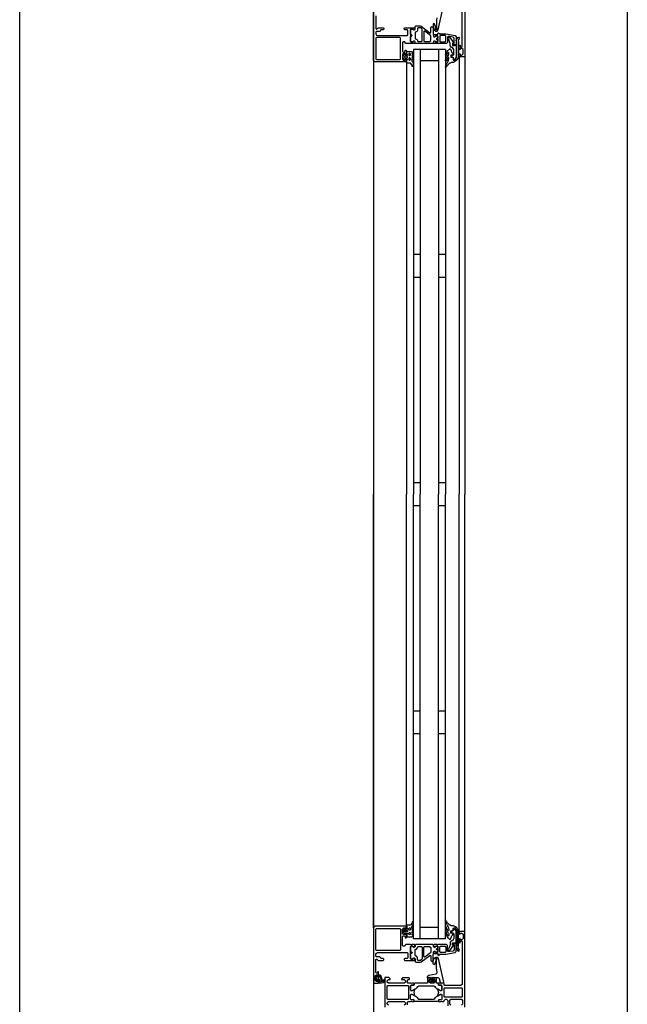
# Model space of a CAD drawing. Header units: millimetres. Extents: x -532 to 413144, y -532 to 654275.
# Tile 204 of 210: x 46800 to 47332, y 27903 to 28766. Entities that reach past the tile are written whole.
import ezdxf

# ---------------------------------------------------------------- set-up
doc = ezdxf.new("R2010")
doc.units = ezdxf.units.MM
doc.header["$LTSCALE"] = 100
doc.layers.add('A-0310-KOZIJN-BU', color=7, linetype='Continuous')
doc.layers.add('A-0410-AFWERKING-GEVEL', color=7, linetype='Continuous')

msp = doc.modelspace()

# ---------------------------------------------------------------- linework, layer by layer
at = {"layer": 'A-0310-KOZIJN-BU'}
for p, q in [((47151, 28560), (47145, 28560)), ((47173, 28560), (47167, 28560)), ((47151, 28540), (47145, 28540)), ((47173, 28540), (47167, 28540)), ((47151, 28360), (47145, 28360)), ((47173, 28360), (47167, 28360)), ((47145, 28340), (47151, 28340)), ((47167, 28340), (47173, 28340)), ((47145, 28160), (47151, 28160)), ((47167, 28160), (47173, 28160)), ((47145, 28140), (47151, 28140)), ((47167, 28140), (47173, 28140))]:
    msp.add_line(p, q, dxfattribs=at)
at = {"layer": 'A-0310-KOZIJN-BU', "ltscale": 10}
for points in [[(47190, 28800), (47190, 28734), (47189.5, 28733.5), (47185.5, 28733.5), (47185, 28734), (47185, 28735.5), (47185.5, 28736), (47186, 28736), (47186, 28735), (47187.5, 28735), (47188.5, 28736), (47188.5, 28739.75), (47187.5, 28740.75), (47186, 28740.75), (47186, 28739.75), (47185.5, 28739.75), (47185, 28740.25), (47185, 28743.25), (47185.5, 28743.75), (47186, 28743.25), (47186, 28742.75), (47186.5, 28741.75), (47187.3125, 28741.75), (47187.8125, 28742.75), (47187.8125, 28774)], [(47332.375, 28800), (47332.375, 26100)], [(47138.5, 28729), (47111.5, 28729), (47110.3125, 28729.5), (47110, 28730.5), (47110, 28777.5)], [(47165.46875, 28767.5), (47165.3125, 28765.5), (47165.21875, 28763.5), (47165.1875, 28761.5), (47165.25, 28759.5), (47165.375, 28757.5), (47165.28125, 28757.25), (47164.96875, 28757), (47164.65625, 28757.25), (47164.71875, 28759.25), (47163.3125, 28762.5), (47162.96875, 28762.75), (47162.625, 28762.25), (47162.40625, 28762), (47162.28125, 28760.5), (47163.0625, 28757), (47164.5625, 28756), (47165.65625, 28756), (47166.6875, 28757.25), (47171.3125, 28778.125)], [(47112, 28769.5), (47112, 28758.25), (47112.5, 28757.75), (47113, 28757.75), (47114, 28759), (47118.5, 28759), (47119, 28758.5), (47119, 28757.75), (47118.5, 28757.25), (47116.5, 28757.25), (47116, 28756.75), (47116, 28756.25), (47115.5, 28755.75), (47112.5, 28755.75), (47112, 28755.25), (47112, 28753.5), (47112.5625, 28752.5), (47113.5, 28752), (47139.5, 28752), (47140, 28752.5), (47140, 28756.75), (47139.5, 28757.25), (47137.5, 28757.25), (47137, 28757.75), (47137, 28758.5), (47137.5, 28759), (47142.5, 28759), (47142.6875, 28759), (47143.3125, 28759), (47143.5, 28759), (47145.96875, 28759), (47146.3125, 28759), (47146.3125, 28758.75), (47146.125, 28757.5), (47146, 28757), (47145.5, 28756.75), (47145.0625, 28757), (47144.625, 28757.75), (47144.28125, 28757.75), (47142.6875, 28757.75), (47142.5, 28757.5), (47142.5, 28746.75), (47142.6875, 28746.5), (47144.28125, 28746.5), (47144.625, 28746.5), (47144.96875, 28747.25), (47145.5, 28747.5), (47146, 28747.25), (47146.125, 28746.75), (47146.3125, 28745.5), (47146.21875, 28745.25), (47145.96875, 28745), (47143.5, 28745), (47143.3125, 28745.25), (47142.6875, 28745.25), (47142.5, 28745), (47138.3125, 28745), (47137.8125, 28745.5), (47137.8125, 28746), (47137.3125, 28746.5), (47136, 28746.5), (47135.5, 28746), (47135.5, 28738), (47136, 28737.5), (47137.3125, 28737.5), (47137.8125, 28738), (47137.8125, 28739.25), (47138.5, 28739.25), (47139, 28738.75), (47139, 28736), (47138.5, 28735.5), (47138, 28735.5), (47138, 28736.25), (47136.5, 28736.25), (47135.5, 28735.5), (47135.5, 28731.5), (47136.5, 28730.5), (47138, 28730.5), (47138, 28731.5), (47138.5, 28731.5), (47139, 28731), (47139, 28729.5), (47138.5, 28729)], [(47159.375, 28754.5), (47159.875, 28754.5), (47160.15625, 28755), (47160.15625, 28759), (47161.15625, 28760), (47162.15625, 28759), (47162.15625, 28753.5), (47162.4375, 28753), (47162.4375, 28751.5), (47162.9375, 28751), (47163.8125, 28751), (47164.5625, 28751.75), (47165.9375, 28751.75), (47166.4375, 28751.25), (47166.4375, 28750), (47166.375, 28749.75), (47166.15625, 28749.75), (47165.6875, 28749.75), (47165.25, 28749.5), (47165.09375, 28749), (47165.25, 28748.75), (47165.6875, 28748.5), (47166.1875, 28748.5), (47166.375, 28748.5), (47166.4375, 28748.25), (47166.4375, 28747), (47165.9375, 28746.5), (47164.5625, 28746.5), (47163.8125, 28747.25), (47162.9375, 28747.25), (47162.4375, 28746.75), (47162.4375, 28745.5), (47161.9375, 28745), (47147.0625, 28745), (47146.5625, 28745.5), (47146.5625, 28746.75), (47146.0625, 28747.25), (47145.1875, 28747.25), (47144.40625, 28746.5), (47143.0625, 28746.5), (47142.5625, 28747), (47142.5625, 28751.25), (47142.6875, 28751.5), (47143, 28751.5), (47143.3125, 28751.5), (47143.6875, 28751.75), (47143.90625, 28752), (47143.6875, 28752.5), (47143.3125, 28752.75), (47143, 28752.75), (47142.6875, 28752.75), (47142.5625, 28753), (47142.5625, 28757.25), (47143.0625, 28757.75), (47144.40625, 28757.75), (47145.1875, 28757), (47146.0625, 28757), (47146.5625, 28757.5), (47146.5625, 28760), (47147.0625, 28760.5), (47150.90625, 28760.5), (47151.90625, 28760.25), (47159.375, 28754.5)], [(47154.15625, 28747.25), (47154.65625, 28746.75), (47159.15625, 28746.75), (47160.15625, 28747.75), (47160.15625, 28751.75), (47159.96875, 28752.25), (47154.96875, 28756), (47154.4375, 28756), (47154.15625, 28755.5), (47154.15625, 28747.25)], [(47182.5, 28744), (47179.6875, 28744), (47179.6875, 28745), (47180.6875, 28745), (47180.6875, 28749.75), (47179.875, 28750.75), (47176.65625, 28751.25), (47175.40625, 28751.25), (47174.90625, 28750.75), (47174.90625, 28746), (47173.90625, 28745), (47166.5, 28745), (47166.3125, 28745.25), (47165.6875, 28745.25), (47165.5, 28745), (47163.03125, 28745), (47162.78125, 28745.25), (47162.6875, 28745.5), (47162.875, 28746.75), (47163, 28747.25), (47163.5, 28747.5), (47164.03125, 28747.25), (47164.375, 28746.5), (47164.71875, 28746.5), (47166.3125, 28746.5), (47166.5, 28746.75), (47166.5, 28751.5), (47166.40625, 28751.75), (47166.3125, 28751.75), (47164.71875, 28751.75), (47164.375, 28751.75), (47163.90625, 28751), (47163.5, 28750.75), (47163.09375, 28751), (47162.875, 28751.5), (47162.6875, 28752.75), (47162.78125, 28753), (47163.03125, 28753), (47165.5, 28753), (47165.6875, 28753), (47166.3125, 28753), (47166.5, 28753), (47166.5, 28754), (47167.09375, 28754.5), (47167.6875, 28754), (47167.6875, 28753.5), (47173.40625, 28753.5), (47181.65625, 28752), (47182.5, 28751), (47182.5, 28744)], [(47145, 28740), (47145, 28350)], [(47173, 28740), (47145, 28740)], [(47151, 28740), (47151, 28350)], [(47167, 28740), (47167, 28350)], [(47173, 28740), (47173, 28350)], [(47110, 28730.5), (47110, 28350)], [(47139, 28728.5), (47139, 28350)], [(47167, 28730), (47151, 28730)], [(47185, 28734), (47185, 28350)], [(47190, 28734), (47190, 28350)], [(47110, 27969.5), (47110, 28350)], [(47139, 27971.5), (47139, 28350)], [(47145, 27960), (47145, 28350)], [(47151, 27960), (47151, 28350)], [(47167, 27960), (47167, 28350)], [(47173, 27960), (47173, 28350)], [(47185, 27966), (47185, 28350)], [(47190, 27966), (47190, 28350)], [(47138.5, 27971), (47111.5, 27971), (47110.3125, 27970.5), (47110, 27969.5), (47110, 27922.5), (47110.5625, 27921.25), (47111.5, 27921), (47114.5, 27921), (47114.5, 27923), (47114, 27923.5), (47113.5, 27923.5), (47113.5, 27922.5), (47112.5, 27922.5), (47111.5, 27923.5), (47111.5, 27927.5), (47112.5, 27928.5), (47113.5, 27928.5), (47113.5, 27927.5), (47114, 27927.5), (47114.5, 27928), (47114.5, 27930.75), (47114.34375, 27931.125), (47114, 27931.25), (47113.65625, 27931.125), (47113.5, 27930.75), (47113.5, 27930.5), (47113.34375, 27930.125), (47113, 27930), (47112.5, 27930), (47112, 27930.5), (47112, 27941.75), (47112.5, 27942.25), (47113, 27942.25), (47114, 27941), (47118.5, 27941), (47119, 27941.5), (47119, 27942.25), (47118.5, 27942.75), (47116.5, 27942.75), (47116, 27943.25), (47116, 27943.75), (47115.5, 27944.25), (47112.5, 27944.25), (47112, 27944.75), (47112, 27946.5), (47112.5625, 27947.5), (47113.5, 27948), (47139.5, 27948), (47140, 27947.5), (47140, 27943.25), (47139.5, 27942.75), (47137.5, 27942.75), (47137, 27942.25), (47137, 27941.5), (47137.5, 27941), (47142.5, 27941), (47142.6875, 27941), (47143.3125, 27941), (47143.5, 27941), (47145.96875, 27941), (47146.3125, 27941), (47146.3125, 27941.25), (47146.125, 27942.5), (47146, 27943), (47145.5, 27943.25), (47145.0625, 27943), (47144.625, 27942.25), (47144.28125, 27942.25), (47142.6875, 27942.25), (47142.5, 27942.5), (47142.5, 27953.25), (47142.6875, 27953.5), (47144.28125, 27953.5), (47144.625, 27953.5), (47144.96875, 27952.75), (47145.5, 27952.5), (47146, 27952.75), (47146.125, 27953.25), (47146.3125, 27954.5), (47146.21875, 27954.75), (47145.96875, 27955), (47143.5, 27955), (47143.3125, 27954.75), (47142.6875, 27954.75), (47142.5, 27955), (47138.3125, 27955), (47137.8125, 27954.5), (47137.8125, 27954), (47137.3125, 27953.5), (47136, 27953.5), (47135.5, 27954), (47135.5, 27962), (47136, 27962.5), (47137.3125, 27962.5), (47137.8125, 27962), (47137.8125, 27960.75), (47138.5, 27960.75), (47139, 27961.25), (47139, 27964), (47138.5, 27964.5), (47138, 27964.5), (47138, 27963.75), (47136.5, 27963.75), (47135.5, 27964.5), (47135.5, 27968.5), (47136.5, 27969.5), (47138, 27969.5), (47138, 27968.5), (47138.5, 27968.5), (47139, 27969), (47139, 27970.5), (47138.5, 27971)], [(47167, 27970), (47151, 27970)], [(47173, 27960), (47145, 27960)], [(47190, 27900), (47190, 27966), (47189.5, 27966.5), (47185.5, 27966.5), (47185, 27966), (47185, 27964.5), (47185.5, 27964), (47186, 27964), (47186, 27965), (47187.5, 27965), (47188.5, 27964), (47188.5, 27960.25), (47187.5, 27959.25), (47186, 27959.25), (47186, 27960.25), (47185.5, 27960.25), (47185, 27959.75), (47185, 27956.75), (47185.5, 27956.25), (47186, 27956.75), (47186, 27957.25), (47186.5, 27958.25), (47187.3125, 27958.25), (47187.8125, 27957.25), (47187.8125, 27926), (47187.5625, 27919.875), (47186.5625, 27919), (47172.5, 27919), (47172, 27919.5), (47172, 27920.5), (47171.5, 27921), (47170, 27921), (47169.28125, 27920.75), (47169, 27921), (47167.09375, 27921), (47166.8125, 27920.625), (47166.8125, 27919.625), (47167.09375, 27919.375), (47169.5, 27919.375), (47170, 27918.875), (47170, 27915), (47169.5, 27914.5), (47168.8125, 27914.5), (47166.40625, 27915.875), (47166.3125, 27915.875), (47166.21875, 27915.8125), (47166.1875, 27915.75), (47166.71875, 27913.875), (47166.90625, 27913), (47166.71875, 27912.0625), (47166.21875, 27910.25), (47166.21875, 27910.125), (47166.3125, 27910.0625), (47166.40625, 27910.0625), (47168.8125, 27911.5), (47169.5, 27911.5), (47170, 27911), (47170, 27907.09375), (47169.5, 27906.59375), (47167.09375, 27906.59375), (47166.8125, 27906.28125), (47166.8125, 27905.28125), (47167.09375, 27905), (47169, 27905), (47169.71875, 27905.1875), (47170, 27905), (47171.5, 27905), (47172, 27905.5), (47172, 27906), (47173, 27907), (47174, 27907), (47175, 27906), (47175, 27901.1875)], [(47159.375, 27945.5), (47159.875, 27945.5), (47160.15625, 27945), (47160.15625, 27941), (47161.15625, 27940), (47162.15625, 27941), (47162.15625, 27946.5), (47162.4375, 27947), (47162.4375, 27948.5), (47162.9375, 27949), (47163.8125, 27949), (47164.5625, 27948.25), (47165.9375, 27948.25), (47166.4375, 27948.75), (47166.4375, 27950), (47166.375, 27950.25), (47166.15625, 27950.25), (47165.6875, 27950.25), (47165.25, 27950.5), (47165.09375, 27951), (47165.25, 27951.25), (47165.6875, 27951.5), (47166.1875, 27951.5), (47166.375, 27951.5), (47166.4375, 27951.75), (47166.4375, 27953), (47165.9375, 27953.5), (47164.5625, 27953.5), (47163.8125, 27952.75), (47162.9375, 27952.75), (47162.4375, 27953.25), (47162.4375, 27954.5), (47161.9375, 27955), (47147.0625, 27955), (47146.5625, 27954.5), (47146.5625, 27953.25), (47146.0625, 27952.75), (47145.1875, 27952.75), (47144.40625, 27953.5), (47143.0625, 27953.5), (47142.5625, 27953), (47142.5625, 27948.75), (47142.6875, 27948.5), (47143, 27948.5), (47143.3125, 27948.5), (47143.6875, 27948.25), (47143.90625, 27948), (47143.6875, 27947.5), (47143.3125, 27947.25), (47143, 27947.25), (47142.6875, 27947.25), (47142.5625, 27947), (47142.5625, 27942.75), (47143.0625, 27942.25), (47144.40625, 27942.25), (47145.1875, 27943), (47146.0625, 27943), (47146.5625, 27942.5), (47146.5625, 27940), (47147.0625, 27939.5), (47150.90625, 27939.5), (47151.90625, 27939.75), (47159.375, 27945.5)], [(47154.15625, 27952.75), (47154.65625, 27953.25), (47159.15625, 27953.25), (47160.15625, 27952.25), (47160.15625, 27948.25), (47159.96875, 27947.75), (47154.96875, 27944), (47154.4375, 27944), (47154.15625, 27944.5), (47154.15625, 27952.75)], [(47182.5, 27956), (47179.6875, 27956), (47179.6875, 27955), (47180.6875, 27955), (47180.6875, 27950.25), (47179.875, 27949.25), (47176.65625, 27948.75), (47175.40625, 27948.75), (47174.90625, 27949.25), (47174.90625, 27954), (47173.90625, 27955), (47166.5, 27955), (47166.3125, 27954.75), (47165.6875, 27954.75), (47165.5, 27955), (47163.03125, 27955), (47162.78125, 27954.75), (47162.6875, 27954.5), (47162.875, 27953.25), (47163, 27952.75), (47163.5, 27952.5), (47164.03125, 27952.75), (47164.375, 27953.5), (47164.71875, 27953.5), (47166.3125, 27953.5), (47166.5, 27953.25), (47166.5, 27948.5), (47166.40625, 27948.25), (47166.3125, 27948.25), (47164.71875, 27948.25), (47164.375, 27948.25), (47163.90625, 27949), (47163.5, 27949.25), (47163.09375, 27949), (47162.875, 27948.5), (47162.6875, 27947.25), (47162.78125, 27947), (47163.03125, 27947), (47165.5, 27947), (47165.6875, 27947), (47166.3125, 27947), (47166.5, 27947), (47166.5, 27946), (47167.09375, 27945.5), (47167.6875, 27946), (47167.6875, 27946.5), (47173.40625, 27946.5), (47181.65625, 27948), (47182.5, 27949), (47182.5, 27956)], [(47165.6875, 27930.5), (47165.46875, 27932.5), (47165.3125, 27934.5), (47165.21875, 27936.5), (47165.1875, 27938.5), (47165.25, 27940.5), (47165.375, 27942.5), (47165.28125, 27942.75), (47164.96875, 27943), (47164.65625, 27942.75), (47164.71875, 27940.75), (47163.3125, 27937.5), (47162.96875, 27937.25), (47162.625, 27937.75), (47162.40625, 27938), (47162.28125, 27939.5), (47163.0625, 27943), (47164.5625, 27944), (47165.65625, 27944), (47166.6875, 27942.75), (47171.3125, 27921.875), (47171.21875, 27921.375), (47170.84375, 27921.25), (47169.3125, 27921.25), (47168.8125, 27921.625), (47167.90625, 27925), (47166.9375, 27925.75), (47163.6875, 27925.75), (47163.1875, 27926.25), (47162.6875, 27925.75), (47162.6875, 27923.875), (47163.40625, 27923.875), (47163.65625, 27923.75), (47163.65625, 27923.375), (47162.0625, 27921.625), (47161.3125, 27921.25), (47160.53125, 27921.625), (47158.9375, 27923.375), (47158.9375, 27923.75), (47159.1875, 27923.875), (47159.90625, 27923.875), (47159.90625, 27925.75), (47159.40625, 27926.25), (47158.90625, 27925.75), (47157.3125, 27925.75), (47157.3125, 27926.625), (47157.65625, 27927.625), (47158.53125, 27928.125), (47164.90625, 27929.25), (47165.5625, 27929.75), (47165.6875, 27930.5)], [(47113.6875, 27924.25), (47112.90625, 27924.25), (47112.6875, 27924.375), (47112.6875, 27926.625), (47112.875, 27926.875), (47113.6875, 27926.875), (47114.09375, 27926.5), (47114.09375, 27924.625), (47113.6875, 27924.25)], [(47115.40625, 27924), (47114.875, 27924), (47114.8125, 27924.125), (47114.8125, 27926.75), (47114.875, 27926.875), (47115.625, 27926.875), (47115.8125, 27926.75), (47117.40625, 27922.5), (47117.375, 27922.375), (47117.3125, 27922.375), (47116.125, 27922.125), (47115.90625, 27922.25), (47115.90625, 27923.5), (47115.40625, 27924)], [(47139.6875, 27902.1875), (47139.6875, 27904.5), (47140.1875, 27905), (47142.5, 27905), (47143.21875, 27905.1875), (47143.5, 27905), (47145.40625, 27905), (47145.6875, 27905.28125), (47145.6875, 27906.28125), (47145.40625, 27906.59375), (47143, 27906.59375), (47142.5, 27907.09375), (47142.5, 27911), (47143, 27911.5), (47143.6875, 27911.5), (47146.09375, 27910.0625), (47146.15625, 27910.0625), (47146.21875, 27910.0625), (47146.3125, 27910.1875), (47146.0625, 27911.375), (47145.59375, 27913), (47146.0625, 27914.5625), (47146.28125, 27915.6875), (47146.09375, 27915.875), (47143.6875, 27914.5), (47143, 27914.5), (47142.5, 27915), (47142.5, 27918.875), (47143, 27919.375), (47145.40625, 27919.375), (47145.6875, 27919.625), (47145.6875, 27920.625), (47145.40625, 27921), (47143.5, 27921), (47142.78125, 27920.75), (47142.5, 27921), (47140.1875, 27921), (47139.6875, 27921.5), (47139.6875, 27923.75), (47140.1875, 27924.25), (47141.1875, 27924.25), (47141.6875, 27924.75), (47141.6875, 27925.25), (47141.1875, 27925.75), (47135.5, 27925.75), (47134.5, 27924.75), (47134.5, 27924.25), (47137, 27924.25), (47138, 27923.25), (47138, 27922), (47137, 27921), (47130, 27921), (47129, 27921), (47123, 27921), (47122, 27922), (47122, 27923.25), (47123, 27924.25), (47124.5, 27924.25), (47124.5, 27924.875), (47123.40625, 27926), (47120, 27926), (47120, 27900)], [(47161.90625, 27925.625), (47161.3125, 27926.25), (47160.6875, 27925.625), (47160.6875, 27922.875), (47161.3125, 27922.25), (47161.90625, 27922.875), (47161.90625, 27925.625)], [(47187.3125, 27917.125), (47187.8125, 27916.625), (47187.8125, 27909.25), (47187.3125, 27908.75), (47172.3125, 27908.75), (47171.8125, 27909.25), (47171.8125, 27916.625), (47172.3125, 27917.125), (47187.3125, 27917.125)], [(47177.8125, 27901.6875), (47176.8125, 27902.6875), (47176.8125, 27906), (47177.8125, 27907), (47187, 27907), (47188, 27906), (47188, 27902.6875), (47187, 27901.6875)], [(47123, 27901.6875), (47122, 27902.6875), (47122, 27904), (47123, 27905), (47129, 27905), (47130, 27905), (47137, 27905), (47138, 27904), (47138, 27902.6875), (47137, 27901.6875)]]:
    msp.add_lwpolyline(points, dxfattribs=at)
for points in [[(47142.6875, 28752), (47142.8125, 28751.75), (47143.34375, 28751.5), (47143.71875, 28751.75), (47143.875, 28752.25), (47143.71875, 28752.5), (47143.34375, 28752.75), (47142.8125, 28752.5)], [(47152.5625, 28747.25), (47152.5625, 28757.5), (47152.375, 28758), (47151.15625, 28759), (47150.875, 28759), (47149.0625, 28759), (47148.5625, 28758.5), (47148.5625, 28756.25), (47147.5625, 28755.25), (47147.0625, 28755.25), (47146.5625, 28754.75), (47146.5625, 28749.5), (47147.0625, 28749), (47147.5625, 28749), (47148.5625, 28748), (47148.5625, 28747.25), (47149.0625, 28746.75), (47152.0625, 28746.75)], [(47133.6875, 28749.75), (47133.1875, 28750.25), (47112.6875, 28750.25), (47112.1875, 28749.75), (47112.1875, 28731.5), (47112.6875, 28731), (47133.1875, 28731), (47133.6875, 28731.5)], [(47165.09375, 28749), (47165.21875, 28748.75), (47165.75, 28748.5), (47166.125, 28748.75), (47166.28125, 28749.25), (47166.125, 28749.5), (47165.75, 28749.75), (47165.21875, 28749.5)], [(47172.90625, 28752), (47168.5, 28752), (47168, 28751.5), (47168, 28747), (47168.5, 28746.5), (47172.90625, 28746.5), (47173.40625, 28747), (47173.40625, 28751.5)], [(47182.90625, 28734), (47182.90625, 28746), (47182.5625, 28747.75), (47182.625, 28748.5), (47183.9375, 28750.5), (47184.78125, 28750.75), (47185.3125, 28750), (47185.15625, 28749.5), (47184.1875, 28748), (47184.125, 28747.75), (47184.125, 28747.75), (47184.40625, 28746.25), (47184.40625, 28734), (47184.125, 28732.5), (47183.375, 28731), (47183.09375, 28730.5), (47181.8125, 28729.5), (47180.21875, 28728.5), (47178.875, 28728.5), (47178.1875, 28728.5), (47177.5625, 28728), (47176.90625, 28728), (47176.3125, 28727.5), (47175.78125, 28727), (47175.28125, 28726.5), (47174.8125, 28726), (47174.40625, 28725.5), (47174.0625, 28725), (47173.8125, 28724), (47173.3125, 28724), (47173.125, 28724.5), (47173.34375, 28725.5), (47173.625, 28726.5), (47174, 28727), (47174.40625, 28728), (47174.90625, 28728.5), (47175.46875, 28729.5), (47175.625, 28730), (47175.90625, 28732.5), (47175.71875, 28733), (47175.46875, 28733), (47175.03125, 28732.5), (47174.65625, 28731.5), (47174.375, 28731), (47174.125, 28730.5), (47173.6875, 28729.5), (47173.5, 28729.5), (47173.125, 28730), (47173.21875, 28730.5), (47173.40625, 28731.5), (47173.625, 28732), (47173.9375, 28732.5), (47174.3125, 28733.5), (47174.75, 28734), (47175.21875, 28734.5), (47175.78125, 28735), (47175.90625, 28735.5), (47175.90625, 28737), (47175.71875, 28737.25), (47175.4375, 28737.25), (47175.03125, 28736.75), (47174.6875, 28736.25), (47174.40625, 28736), (47174.1875, 28735.5), (47174.0625, 28734.5), (47173.4375, 28734.5), (47173.125, 28735), (47173.34375, 28736), (47173.59375, 28736.5), (47173.90625, 28737), (47174.28125, 28737.75), (47174.6875, 28738.25), (47175.15625, 28739), (47175.6875, 28739.5), (47176.25, 28740), (47177.0625, 28740.75), (47177.53125, 28740.25), (47177.78125, 28739.5), (47178.0625, 28738.75), (47178.375, 28738), (47178.78125, 28737.25), (47179.21875, 28736.75), (47179.6875, 28736), (47180.03125, 28735.5), (47179.96875, 28735.5), (47179.6875, 28735), (47178.03125, 28735), (47177.71875, 28735), (47177.71875, 28733), (47178.03125, 28733), (47179.53125, 28733), (47179.8125, 28732.5), (47179.8125, 28731), (47180.125, 28730.5), (47180.84375, 28730.5), (47181.125, 28730.5), (47182.3125, 28732), (47182.46875, 28732)], [(47177.3125, 28743), (47177.3125, 28745.25), (47176, 28748.5), (47175.28125, 28749), (47175, 28749.5), (47175.28125, 28750.25), (47176, 28750.5), (47176.71875, 28750.25), (47176.8125, 28750.25), (47180.1875, 28746), (47180.1875, 28745.5), (47179.3125, 28745.5), (47179.3125, 28743.5), (47181.40625, 28743.5), (47181.6875, 28743.75), (47182.5, 28743.75), (47182.5, 28734), (47182.09375, 28732.5), (47180.9375, 28731), (47180.375, 28731), (47180, 28731.5), (47180, 28732.5), (47179.5, 28733), (47178.5, 28733), (47178, 28733.5), (47178, 28734.5), (47178.5, 28735), (47179.8125, 28735), (47180.3125, 28735.5), (47180.3125, 28739.75), (47179.1875, 28741.75), (47178.46875, 28741.75)], [(47139.8125, 28728), (47138.8125, 28728.5), (47138.40625, 28729), (47139.3125, 28729), (47139.3125, 28730.5), (47139.78125, 28731), (47139.78125, 28731.5), (47139.3125, 28731.5), (47138, 28731.5), (47137.6875, 28731.5), (47137.6875, 28731.5), (47137.46875, 28731), (47137.1875, 28731), (47136.15625, 28732), (47136, 28732.5), (47136, 28734), (47136.15625, 28734.5), (47137.1875, 28735.5), (47137.375, 28735.5), (47137.625, 28735.5), (47137.78125, 28735), (47138, 28735), (47139.3125, 28735), (47139.78125, 28735), (47139.78125, 28735.5), (47139.3125, 28736), (47139.3125, 28737.75), (47139.59375, 28738.25), (47143.59375, 28738.25), (47144.59375, 28737.5), (47144.8125, 28737.25), (47144.59375, 28736.75), (47143.8125, 28736.5), (47143.59375, 28736.25), (47143.8125, 28736), (47144.59375, 28735.5), (47144.8125, 28735.5), (47144.59375, 28735), (47143.8125, 28734.5), (47143.59375, 28734.5), (47143.8125, 28734), (47144.59375, 28733.5), (47144.8125, 28733.5), (47144.59375, 28733), (47143.8125, 28732.5), (47143.59375, 28732.5), (47143.8125, 28732), (47144.59375, 28731.5), (47144.8125, 28731.5), (47144.53125, 28731), (47143.6875, 28731), (47143.1875, 28730.5), (47144.3125, 28729), (47144.8125, 28728), (47144.8125, 28725), (47144.375, 28725), (47144.15625, 28725), (47143.9375, 28725), (47143.84375, 28726), (47143.71875, 28726.5), (47142.34375, 28728)], [(47140.8125, 28736), (47140.8125, 28735), (47141.3125, 28734.5), (47141.90625, 28734.5), (47142.40625, 28735), (47142.40625, 28736), (47141.90625, 28736.25), (47141.3125, 28736.25)], [(47139.8125, 28733.5), (47139.3125, 28734), (47137.6875, 28734), (47137.1875, 28733.5), (47137.1875, 28733), (47137.6875, 28732.5), (47139.3125, 28732.5), (47139.8125, 28733)], [(47140.8125, 28732), (47140.8125, 28731), (47141.3125, 28730.5), (47141.90625, 28730.5), (47142.40625, 28731), (47142.40625, 28732), (47141.90625, 28732.5), (47141.3125, 28732.5)], [(47182.90625, 27966), (47182.90625, 27954), (47182.5625, 27952.25), (47182.625, 27951.5), (47183.9375, 27949.5), (47184.78125, 27949.25), (47185.3125, 27950), (47185.15625, 27950.5), (47184.1875, 27952), (47184.125, 27952.25), (47184.125, 27952.25), (47184.40625, 27953.75), (47184.40625, 27966), (47184.125, 27967.5), (47183.375, 27969), (47183.09375, 27969.5), (47181.8125, 27970.5), (47180.21875, 27971.5), (47178.875, 27971.5), (47178.1875, 27971.5), (47177.5625, 27972), (47176.90625, 27972), (47176.3125, 27972.5), (47175.78125, 27973), (47175.28125, 27973.5), (47174.8125, 27974), (47174.40625, 27974.5), (47174.0625, 27975), (47173.8125, 27976), (47173.3125, 27976), (47173.125, 27975.5), (47173.34375, 27974.5), (47173.625, 27973.5), (47174, 27973), (47174.40625, 27972), (47174.90625, 27971.5), (47175.46875, 27970.5), (47175.625, 27970), (47175.90625, 27967.5), (47175.71875, 27967), (47175.46875, 27967), (47175.03125, 27967.5), (47174.65625, 27968.5), (47174.375, 27969), (47174.125, 27969.5), (47173.6875, 27970.5), (47173.5, 27970.5), (47173.125, 27970), (47173.21875, 27969.5), (47173.40625, 27968.5), (47173.625, 27968), (47173.9375, 27967.5), (47174.3125, 27966.5), (47174.75, 27966), (47175.21875, 27965.5), (47175.78125, 27965), (47175.90625, 27964.5), (47175.90625, 27963), (47175.71875, 27962.75), (47175.4375, 27962.75), (47175.03125, 27963.25), (47174.6875, 27963.75), (47174.40625, 27964), (47174.1875, 27964.5), (47174.0625, 27965.5), (47173.4375, 27965.5), (47173.125, 27965), (47173.34375, 27964), (47173.59375, 27963.5), (47173.90625, 27963), (47174.28125, 27962.25), (47174.6875, 27961.75), (47175.15625, 27961), (47175.6875, 27960.5), (47176.25, 27960), (47177.0625, 27959.25), (47177.53125, 27959.75), (47177.78125, 27960.5), (47178.0625, 27961.25), (47178.375, 27962), (47178.78125, 27962.75), (47179.21875, 27963.25), (47179.6875, 27964), (47180.03125, 27964.5), (47179.96875, 27964.5), (47179.6875, 27965), (47178.03125, 27965), (47177.71875, 27965), (47177.71875, 27967), (47178.03125, 27967), (47179.53125, 27967), (47179.8125, 27967.5), (47179.8125, 27969), (47180.125, 27969.5), (47180.84375, 27969.5), (47181.125, 27969.5), (47182.3125, 27968), (47182.46875, 27968)], [(47133.6875, 27950.25), (47133.1875, 27949.75), (47112.6875, 27949.75), (47112.1875, 27950.25), (47112.1875, 27968.5), (47112.6875, 27969), (47133.1875, 27969), (47133.6875, 27968.5)], [(47139.8125, 27972), (47138.8125, 27971.5), (47138.40625, 27971), (47139.3125, 27971), (47139.3125, 27969.5), (47139.78125, 27969), (47139.78125, 27968.5), (47139.3125, 27968.5), (47138, 27968.5), (47137.6875, 27968.5), (47137.6875, 27968.5), (47137.46875, 27969), (47137.1875, 27969), (47136.15625, 27968), (47136, 27967.5), (47136, 27966), (47136.15625, 27965.5), (47137.1875, 27964.5), (47137.375, 27964.5), (47137.625, 27964.5), (47137.78125, 27965), (47138, 27965), (47139.3125, 27965), (47139.78125, 27965), (47139.78125, 27964.5), (47139.3125, 27964), (47139.3125, 27962.25), (47139.59375, 27961.75), (47143.59375, 27961.75), (47144.59375, 27962.5), (47144.8125, 27962.75), (47144.59375, 27963.25), (47143.8125, 27963.5), (47143.59375, 27963.75), (47143.8125, 27964), (47144.59375, 27964.5), (47144.8125, 27964.5), (47144.59375, 27965), (47143.8125, 27965.5), (47143.59375, 27965.5), (47143.8125, 27966), (47144.59375, 27966.5), (47144.8125, 27966.5), (47144.59375, 27967), (47143.8125, 27967.5), (47143.59375, 27967.5), (47143.8125, 27968), (47144.59375, 27968.5), (47144.8125, 27968.5), (47144.53125, 27969), (47143.6875, 27969), (47143.1875, 27969.5), (47144.3125, 27971), (47144.8125, 27972), (47144.8125, 27975), (47144.375, 27975), (47144.15625, 27975), (47143.9375, 27975), (47143.84375, 27974), (47143.71875, 27973.5), (47142.34375, 27972)], [(47139.8125, 27966.5), (47139.3125, 27966), (47137.6875, 27966), (47137.1875, 27966.5), (47137.1875, 27967), (47137.6875, 27967.5), (47139.3125, 27967.5), (47139.8125, 27967)], [(47140.8125, 27968), (47140.8125, 27969), (47141.3125, 27969.5), (47141.90625, 27969.5), (47142.40625, 27969), (47142.40625, 27968), (47141.90625, 27967.5), (47141.3125, 27967.5)], [(47177.3125, 27957), (47177.3125, 27954.75), (47176, 27951.5), (47175.28125, 27951), (47175, 27950.5), (47175.28125, 27949.75), (47176, 27949.5), (47176.71875, 27949.75), (47176.8125, 27949.75), (47180.1875, 27954), (47180.1875, 27954.5), (47179.3125, 27954.5), (47179.3125, 27956.5), (47181.40625, 27956.5), (47181.6875, 27956.25), (47182.5, 27956.25), (47182.5, 27966), (47182.09375, 27967.5), (47180.9375, 27969), (47180.375, 27969), (47180, 27968.5), (47180, 27967.5), (47179.5, 27967), (47178.5, 27967), (47178, 27966.5), (47178, 27965.5), (47178.5, 27965), (47179.8125, 27965), (47180.3125, 27964.5), (47180.3125, 27960.25), (47179.1875, 27958.25), (47178.46875, 27958.25)], [(47140.8125, 27964), (47140.8125, 27965), (47141.3125, 27965.5), (47141.90625, 27965.5), (47142.40625, 27965), (47142.40625, 27964), (47141.90625, 27963.75), (47141.3125, 27963.75)], [(47152.5625, 27952.75), (47152.5625, 27942.5), (47152.375, 27942), (47151.15625, 27941), (47150.875, 27941), (47149.0625, 27941), (47148.5625, 27941.5), (47148.5625, 27943.75), (47147.5625, 27944.75), (47147.0625, 27944.75), (47146.5625, 27945.25), (47146.5625, 27950.5), (47147.0625, 27951), (47147.5625, 27951), (47148.5625, 27952), (47148.5625, 27952.75), (47149.0625, 27953.25), (47152.0625, 27953.25)], [(47165.09375, 27951), (47165.21875, 27951.25), (47165.75, 27951.5), (47166.125, 27951.25), (47166.28125, 27950.75), (47166.125, 27950.5), (47165.75, 27950.25), (47165.21875, 27950.5)], [(47172.90625, 27948), (47168.5, 27948), (47168, 27948.5), (47168, 27953), (47168.5, 27953.5), (47172.90625, 27953.5), (47173.40625, 27953), (47173.40625, 27948.5)], [(47142.6875, 27948), (47142.8125, 27948.25), (47143.34375, 27948.5), (47143.71875, 27948.25), (47143.875, 27947.75), (47143.71875, 27947.5), (47143.34375, 27947.25), (47142.8125, 27947.5)], [(47113.375, 27923.625), (47113.53125, 27923.75), (47114.65625, 27923.75), (47114.8125, 27923.625), (47114.8125, 27921.75), (47115.03125, 27921.375), (47115.5, 27921.25), (47118.71875, 27921.75), (47119.8125, 27923.25), (47119.53125, 27924.125), (47119.21875, 27924.25), (47118.90625, 27924.125), (47118.8125, 27923.875), (47119, 27923.25), (47118.78125, 27922.75), (47118.3125, 27922.5), (47118.25, 27922.625), (47118.15625, 27922.625), (47116.4375, 27927.75), (47115.0625, 27928.5), (47114.8125, 27928.125), (47114.8125, 27927.25), (47114.65625, 27927.125), (47113.5625, 27927.125), (47113.375, 27927.25), (47113.21875, 27928.125), (47113.125, 27928.25), (47112.90625, 27928.125), (47112.1875, 27927.375), (47111.90625, 27926.75), (47111.90625, 27924.25), (47112.125, 27923.625), (47112.8125, 27922.75), (47113, 27922.625), (47113.15625, 27922.75)], [(47145.6875, 27919.625), (47145.40625, 27919.375), (47143, 27919.375), (47142.5, 27918.875), (47142.5, 27915.3125), (47143.21875, 27914.5), (47144.03125, 27914.625), (47147.4375, 27916.5), (47148.21875, 27917.25), (47148.75, 27918.25), (47149.625, 27918.75), (47162.875, 27918.75), (47163.75, 27918.25), (47164.28125, 27917.25), (47165.0625, 27916.5), (47168.46875, 27914.625), (47169.5625, 27914.625), (47170, 27915.3125), (47170, 27918.875), (47169.5, 27919.375), (47167.09375, 27919.375), (47166.8125, 27919.625), (47166.8125, 27920.5), (47166.3125, 27921), (47165.3125, 27921), (47165.3125, 27925.25), (47164.8125, 27925.75), (47163.96875, 27925.75), (47163, 27925), (47162.8125, 27924.25), (47163.8125, 27924.25), (47163.8125, 27922), (47162.8125, 27921), (47159.8125, 27921), (47158.8125, 27922), (47158.8125, 27924.25), (47159.8125, 27924.25), (47159.59375, 27925), (47158.625, 27925.75), (47157.8125, 27925.75), (47157.3125, 27925.25), (47157.3125, 27921), (47146.1875, 27921), (47145.6875, 27920.5)], [(47140.6875, 27918.625), (47140.6875, 27907.28125), (47140.1875, 27906.78125), (47122.5, 27906.78125), (47122, 27907.28125), (47122, 27918.625), (47122.5, 27919.125), (47140.1875, 27919.125)], [(47145.6875, 27906.28125), (47145.40625, 27906.59375), (47143, 27906.59375), (47142.5, 27907.09375), (47142.5, 27910.625), (47143.21875, 27911.4375), (47144.03125, 27911.3125), (47147.4375, 27909.375), (47148.21875, 27908.625), (47148.75, 27907.6875), (47149.625, 27907.1875), (47162.875, 27907.1875), (47163.75, 27907.6875), (47164.28125, 27908.625), (47165.0625, 27909.375), (47168.46875, 27911.3125), (47169.5625, 27911.3125), (47170, 27910.625), (47170, 27907.09375), (47169.5, 27906.59375), (47167.09375, 27906.59375), (47166.8125, 27906.28125), (47166.8125, 27905.5), (47166.3125, 27905), (47146.1875, 27905), (47145.6875, 27905.5)]]:
    msp.add_lwpolyline(points, close=True, dxfattribs=at)
at = {"layer": 'A-0410-AFWERKING-GEVEL', "ltscale": 10}
msp.add_lwpolyline([(47110, 28800), (47110, 26100), (46800, 26100), (46800, 28800)], close=True, dxfattribs=at)

doc.saveas('drawing.dxf')
